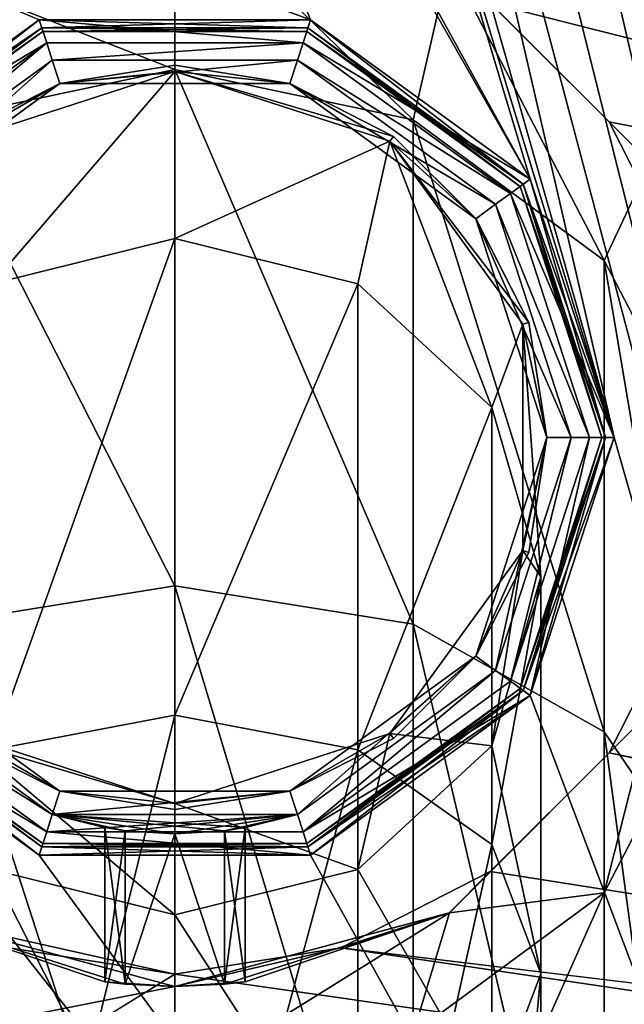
# Model space of a CAD drawing. Header units: millimetres. Extents: x -114 to 114, y -48 to 36.
# Tile 144 of 256: x -73 to -63, y -9 to 7. Entities that reach past the tile are written whole.
import ezdxf

# ---------------------------------------------------------------- set-up
doc = ezdxf.new("R2010")
doc.units = ezdxf.units.MM
doc.header["$LTSCALE"] = 65.185185
for name, color, linetype in [('2', 7, 'CONTINUOUS'), ('289', 7, 'CONTINUOUS'), ('290', 7, 'CONTINUOUS'), ('291', 7, 'CONTINUOUS'), ('292', 7, 'CONTINUOUS'), ('293', 7, 'CONTINUOUS'), ('295', 7, 'CONTINUOUS'), ('296', 7, 'CONTINUOUS'), ('297', 7, 'CONTINUOUS'), ('298', 7, 'CONTINUOUS'), ('299', 7, 'CONTINUOUS'), ('300', 7, 'CONTINUOUS'), ('301', 7, 'CONTINUOUS'), ('302', 7, 'CONTINUOUS'), ('303', 7, 'CONTINUOUS'), ('304', 7, 'CONTINUOUS'), ('305', 7, 'CONTINUOUS'), ('306', 7, 'CONTINUOUS'), ('307', 7, 'CONTINUOUS'), ('323', 7, 'CONTINUOUS'), ('324', 7, 'CONTINUOUS'), ('325', 7, 'CONTINUOUS'), ('326', 7, 'CONTINUOUS'), ('7', 7, 'CONTINUOUS'), ('80', 7, 'CONTINUOUS'), ('81', 7, 'CONTINUOUS'), ('94', 7, 'CONTINUOUS'), ('95', 7, 'CONTINUOUS'), ('96', 7, 'CONTINUOUS'), ('97', 7, 'CONTINUOUS')]:
    doc.layers.add(name, color=color, linetype=linetype)

msp = doc.modelspace()

# ---------------------------------------------------------------- linework, layer by layer
at = {"layer": '2', "linetype": 'CONTINUOUS'}
for points in [[(113, 35, 92.5), (-113, 35, 92.5), (72.725, 6.847, 92.5), (113, 35, 92.5)], [(-113, 35, 92.5), (-37.2, 0, 92.5), (-35.366, 6.848, 92.5), (-113, 35, 92.5)], [(-37.2, 0, 92.5), (-113, 35, 92.5), (-65.328, 7.119, 92.5), (-37.2, 0, 92.5)], [(-113, 35, 92.5), (-23.5, 13.7, 92.5), (17.674, 4.231, 92.5), (-113, 35, 92.5)], [(-113, 35, 92.5), (63.3, 0, 92.5), (64.674, 4.231, 92.5), (-113, 35, 92.5)], [(63.3, 0, 92.5), (-113, 35, 92.5), (25.725, 6.847, 92.5), (63.3, 0, 92.5)], [(72.725, 6.847, 92.5), (-113, 35, 92.5), (68.275, 6.847, 92.5), (72.725, 6.847, 92.5)], [(68.275, 6.847, 92.5), (-113, 35, 92.5), (64.674, 4.231, 92.5), (68.275, 6.847, 92.5)], [(25.725, 6.847, 92.5), (-113, 35, 92.5), (21.275, 6.847, 92.5), (25.725, 6.847, 92.5)], [(21.275, 6.847, 92.5), (-113, 35, 92.5), (17.674, 4.231, 92.5), (21.275, 6.847, 92.5)], [(-63.381, 5.172, 92.5), (-37.2, 0, 92.5), (-65.328, 7.119, 92.5), (-63.381, 5.172, 92.5)], [(-62.131, 2.719, 92.5), (-37.2, 0, 92.5), (-63.381, 5.172, 92.5), (-62.131, 2.719, 92.5)], [(-63.381, -5.172, 92.5), (-30.351, -11.864, 92.5), (-62.131, -2.719, 92.5), (-63.381, -5.172, 92.5)], [(-65.328, -7.119, 92.5), (-23.5, -13.7, 92.5), (-63.381, -5.172, 92.5), (-65.328, -7.119, 92.5)], [(-23.5, -13.7, 92.5), (-30.351, -11.864, 92.5), (-63.381, -5.172, 92.5), (-23.5, -13.7, 92.5)], [(-67.781, -8.369, 92.5), (-23.5, -13.7, 92.5), (-65.328, -7.119, 92.5), (-67.781, -8.369, 92.5)], [(-73.219, -8.369, 92.5), (-113, -35, 92.5), (-70.5, -8.8, 92.5), (-73.219, -8.369, 92.5)], [(-70.5, -8.8, 92.5), (113, -35, 92.5), (-67.781, -8.369, 92.5), (-70.5, -8.8, 92.5)], [(113, -35, 92.5), (-23.5, -13.7, 92.5), (-67.781, -8.369, 92.5), (113, -35, 92.5)], [(-113, -35, 92.5), (113, -35, 92.5), (-70.5, -8.8, 92.5), (-113, -35, 92.5)]]:
    msp.add_3dface(points, dxfattribs=at)
at = {"layer": '289', "color": 7, "linetype": 'CONTINUOUS', "true_color": 0xe0f2ff}
for points in [[(-76.325, 4.232, 92.5), (-72.725, 6.848, 92.5), (-72.601, 6.467, 92.5), (-76.325, 4.232, 92.5)], [(-72.725, 6.848, 92.5), (-68.275, 6.848, 92.5), (-68.399, 6.467, 92.5), (-72.725, 6.848, 92.5)], [(-72.601, 6.467, 92.5), (-72.725, 6.848, 92.5), (-68.399, 6.467, 92.5), (-72.601, 6.467, 92.5)], [(-68.275, 6.848, 92.5), (-64.675, 4.232, 92.5), (-68.399, 6.467, 92.5), (-68.275, 6.848, 92.5)], [(-76.001, 3.997, 92.5), (-76.325, 4.232, 92.5), (-72.601, 6.467, 92.5), (-76.001, 3.997, 92.5)], [(-68.399, 6.467, 92.5), (-64.675, 4.232, 92.5), (-64.999, 3.997, 92.5), (-68.399, 6.467, 92.5)], [(-64.675, 4.232, 92.5), (-63.3, 0, 92.5), (-64.999, 3.997, 92.5), (-64.675, 4.232, 92.5)], [(-64.999, 3.997, 92.5), (-63.3, 0, 92.5), (-63.7, 0, 92.5), (-64.999, 3.997, 92.5)], [(-63.7, 0, 92.5), (-64.675, -4.232, 92.5), (-64.999, -3.997, 92.5), (-63.7, 0, 92.5)], [(-63.3, 0, 92.5), (-64.675, -4.232, 92.5), (-63.7, 0, 92.5), (-63.3, 0, 92.5)], [(-72.601, -6.467, 92.5), (-76.325, -4.232, 92.5), (-76.001, -3.997, 92.5), (-72.601, -6.467, 92.5)], [(-64.999, -3.997, 92.5), (-64.675, -4.232, 92.5), (-68.399, -6.467, 92.5), (-64.999, -3.997, 92.5)], [(-72.725, -6.848, 92.5), (-76.325, -4.232, 92.5), (-72.601, -6.467, 92.5), (-72.725, -6.848, 92.5)], [(-64.675, -4.232, 92.5), (-68.275, -6.848, 92.5), (-68.399, -6.467, 92.5), (-64.675, -4.232, 92.5)], [(-68.275, -6.848, 92.5), (-72.725, -6.848, 92.5), (-72.601, -6.467, 92.5), (-68.275, -6.848, 92.5)], [(-68.399, -6.467, 92.5), (-68.275, -6.848, 92.5), (-72.601, -6.467, 92.5), (-68.399, -6.467, 92.5)]]:
    msp.add_3dface(points, dxfattribs=at)
at = {"layer": '290', "color": 7, "linetype": 'CONTINUOUS', "true_color": 0xe0f2ff}
for points in [[(-74.999, -7.795, 92.7), (-71.65, -8.926, 100.5), (-75, -7.794, 207.5), (-74.999, -7.795, 92.7)], [(-75, -7.794, 207.5), (-71.65, -8.926, 100.5), (-71.313, -8.963, 101.313), (-75, -7.794, 207.5)], [(-70.5, -9, 207.5), (-75, -7.794, 207.5), (-70.5, -9, 101.65), (-70.5, -9, 207.5)], [(-70.5, -9, 101.65), (-75, -7.794, 207.5), (-71.313, -8.963, 101.313), (-70.5, -9, 101.65)], [(-70.5, -9, 92.7), (-71.65, -8.926, 100.5), (-74.999, -7.795, 92.7), (-70.5, -9, 92.7)], [(-71.313, -8.963, 99.687), (-71.65, -8.926, 100.5), (-70.5, -9, 92.7), (-71.313, -8.963, 99.687)], [(-70.5, -9, 99.35), (-71.313, -8.963, 99.687), (-70.5, -9, 92.7), (-70.5, -9, 99.35)]]:
    msp.add_3dface(points, dxfattribs=at)
at = {"layer": '291', "color": 7, "linetype": 'CONTINUOUS', "true_color": 0xe0f2ff}
for points in [[(-66.001, 7.795, 92.7), (-66, 7.794, 207.5), (-62.706, 4.5, 92.7), (-66.001, 7.795, 92.7)], [(-66, 7.794, 207.5), (-62.706, 4.5, 207.5), (-62.706, 4.5, 92.7), (-66, 7.794, 207.5)], [(-62.706, -4.501, 92.7), (-66, -7.794, 207.5), (-66.001, -7.795, 92.7), (-62.706, -4.501, 92.7)], [(-62.706, -4.5, 207.5), (-66, -7.794, 207.5), (-62.706, -4.501, 92.7), (-62.706, -4.5, 207.5)], [(-66, -7.794, 207.5), (-70.5, -9, 207.5), (-66.001, -7.795, 92.7), (-66, -7.794, 207.5)], [(-70.5, -9, 99.35), (-70.5, -9, 92.7), (-66.001, -7.795, 92.7), (-70.5, -9, 99.35)], [(-70.5, -9, 99.35), (-66.001, -7.795, 92.7), (-69.687, -8.963, 99.687), (-70.5, -9, 99.35)], [(-66.001, -7.795, 92.7), (-70.5, -9, 207.5), (-69.35, -8.926, 100.5), (-66.001, -7.795, 92.7)], [(-69.687, -8.963, 99.687), (-66.001, -7.795, 92.7), (-69.35, -8.926, 100.5), (-69.687, -8.963, 99.687)], [(-69.35, -8.926, 100.5), (-70.5, -9, 207.5), (-69.687, -8.963, 101.313), (-69.35, -8.926, 100.5)], [(-70.5, -9, 207.5), (-70.5, -9, 101.65), (-69.687, -8.963, 101.313), (-70.5, -9, 207.5)]]:
    msp.add_3dface(points, dxfattribs=at)
at = {"layer": '292', "color": 7, "linetype": 'CONTINUOUS', "true_color": 0xe0f2ff}
for points in [[(-70.5, 9, 207.5), (-75, 7.794, 207.5), (-70.5, 6.031, 222.425), (-70.5, 9, 207.5)], [(-70.5, 6.031, 222.425), (-75, 7.794, 207.5), (-74.405, 5.208, 222.084), (-70.5, 6.031, 222.425)], [(-70.5, 6.031, 222.425), (-74.405, 5.208, 222.084), (-70.5, -2.434, 235.088), (-70.5, 6.031, 222.425)], [(-70.5, -2.434, 235.088), (-74.405, 5.208, 222.084), (-74.405, -3.064, 234.458), (-70.5, -2.434, 235.088)], [(-70.5, -2.434, 235.088), (-74.405, -3.064, 234.458), (-70.5, -15.104, 243.543), (-70.5, -2.434, 235.088)], [(-70.5, -15.104, 243.543), (-74.405, -3.064, 234.458), (-74.405, -15.444, 242.719), (-70.5, -15.104, 243.543)], [(-75, -7.794, 207.5), (-70.5, -9, 207.5), (-74.405, -9.775, 215.877), (-75, -7.794, 207.5)], [(-74.405, -9.775, 215.877), (-70.5, -9, 207.5), (-70.5, -10.599, 215.536), (-74.405, -9.775, 215.877)]]:
    msp.add_3dface(points, dxfattribs=at)
at = {"layer": '293', "color": 7, "linetype": 'CONTINUOUS', "true_color": 0xe0f2ff}
for points in [[(-66, 7.794, 207.5), (-70.5, 9, 207.5), (-66.595, 5.208, 222.084), (-66, 7.794, 207.5)], [(-70.5, 9, 207.5), (-70.5, 6.031, 222.425), (-66.595, 5.208, 222.084), (-70.5, 9, 207.5)], [(-63.464, 2.901, 221.128), (-66, 7.794, 207.5), (-66.595, 5.208, 222.084), (-63.464, 2.901, 221.128)], [(-62.706, 4.5, 207.5), (-66, 7.794, 207.5), (-63.464, 2.901, 221.128), (-62.706, 4.5, 207.5)], [(-70.5, 6.031, 222.425), (-70.5, -2.434, 235.088), (-66.595, -3.064, 234.458), (-70.5, 6.031, 222.425)], [(-66.595, 5.208, 222.084), (-70.5, 6.031, 222.425), (-66.595, -3.064, 234.458), (-66.595, 5.208, 222.084)], [(-63.464, 2.901, 221.128), (-66.595, 5.208, 222.084), (-63.464, -4.829, 232.691), (-63.464, 2.901, 221.128)], [(-63.464, -4.829, 232.691), (-66.595, 5.208, 222.084), (-66.595, -3.064, 234.458), (-63.464, -4.829, 232.691)], [(-61.726, -0.433, 219.747), (-62.706, 4.5, 207.5), (-63.464, 2.901, 221.128), (-61.726, -0.433, 219.747)], [(-61.726, -0.433, 219.747), (-63.464, 2.901, 221.128), (-61.726, -7.38, 230.138), (-61.726, -0.433, 219.747)], [(-61.726, -7.38, 230.138), (-63.464, 2.901, 221.128), (-63.464, -4.829, 232.691), (-61.726, -7.38, 230.138)], [(-70.5, -2.434, 235.088), (-70.5, -15.104, 243.543), (-66.595, -15.444, 242.719), (-70.5, -2.434, 235.088)], [(-66.595, -3.064, 234.458), (-70.5, -2.434, 235.088), (-66.595, -15.444, 242.719), (-66.595, -3.064, 234.458)], [(-63.464, -4.829, 232.691), (-66.595, -3.064, 234.458), (-63.464, -16.398, 240.411), (-63.464, -4.829, 232.691)], [(-63.464, -16.398, 240.411), (-66.595, -3.064, 234.458), (-66.595, -15.444, 242.719), (-63.464, -16.398, 240.411)], [(-63.464, -7.468, 216.833), (-62.706, -4.5, 207.5), (-61.726, -4.134, 218.214), (-63.464, -7.468, 216.833)], [(-63.464, -7.468, 216.833), (-61.726, -4.134, 218.214), (-63.464, -12.761, 224.752), (-63.464, -7.468, 216.833)], [(-63.464, -12.761, 224.752), (-61.726, -4.134, 218.214), (-61.726, -10.211, 227.305), (-63.464, -12.761, 224.752)], [(-66, -7.794, 207.5), (-62.706, -4.5, 207.5), (-63.464, -7.468, 216.833), (-66, -7.794, 207.5)], [(-61.726, -7.38, 230.138), (-63.464, -4.829, 232.691), (-61.726, -17.776, 237.076), (-61.726, -7.38, 230.138)], [(-61.726, -17.776, 237.076), (-63.464, -4.829, 232.691), (-63.464, -16.398, 240.411), (-61.726, -17.776, 237.076)], [(-66.595, -9.775, 215.877), (-66, -7.794, 207.5), (-63.464, -7.468, 216.833), (-66.595, -9.775, 215.877)], [(-66.595, -9.775, 215.877), (-63.464, -7.468, 216.833), (-66.595, -14.527, 222.986), (-66.595, -9.775, 215.877)], [(-66.595, -14.527, 222.986), (-63.464, -7.468, 216.833), (-63.464, -12.761, 224.752), (-66.595, -14.527, 222.986)], [(-70.5, -9, 207.5), (-66, -7.794, 207.5), (-70.5, -10.599, 215.536), (-70.5, -9, 207.5)], [(-70.5, -10.599, 215.536), (-66, -7.794, 207.5), (-66.595, -9.775, 215.877), (-70.5, -10.599, 215.536)]]:
    msp.add_3dface(points, dxfattribs=at)
at = {"layer": '295', "color": 7, "linetype": 'CONTINUOUS', "true_color": 0xe0f2ff}
for points in [[(-73.219, -8.369, 92.5), (-70.5, -8.8, 92.5), (-74.999, -7.795, 92.7), (-73.219, -8.369, 92.5)], [(-70.5, -8.8, 92.5), (-70.5, -9, 92.7), (-74.999, -7.795, 92.7), (-70.5, -8.8, 92.5)]]:
    msp.add_3dface(points, dxfattribs=at)
at = {"layer": '296', "color": 7, "linetype": 'CONTINUOUS', "true_color": 0xe0f2ff}
for points in [[(-65.328, 7.119, 92.5), (-66.001, 7.795, 92.7), (-62.706, 4.5, 92.7), (-65.328, 7.119, 92.5)], [(-63.381, 5.172, 92.5), (-65.328, 7.119, 92.5), (-62.706, 4.5, 92.7), (-63.381, 5.172, 92.5)], [(-62.131, 2.719, 92.5), (-63.381, 5.172, 92.5), (-62.706, 4.5, 92.7), (-62.131, 2.719, 92.5)], [(-63.381, -5.172, 92.5), (-62.131, -2.719, 92.5), (-62.706, -4.501, 92.7), (-63.381, -5.172, 92.5)], [(-63.381, -5.172, 92.5), (-62.706, -4.501, 92.7), (-66.001, -7.795, 92.7), (-63.381, -5.172, 92.5)], [(-65.328, -7.119, 92.5), (-63.381, -5.172, 92.5), (-66.001, -7.795, 92.7), (-65.328, -7.119, 92.5)], [(-67.781, -8.369, 92.5), (-65.328, -7.119, 92.5), (-66.001, -7.795, 92.7), (-67.781, -8.369, 92.5)], [(-70.5, -9, 92.7), (-67.781, -8.369, 92.5), (-66.001, -7.795, 92.7), (-70.5, -9, 92.7)], [(-70.5, -8.8, 92.5), (-67.781, -8.369, 92.5), (-70.5, -9, 92.7), (-70.5, -8.8, 92.5)]]:
    msp.add_3dface(points, dxfattribs=at)
at = {"layer": '297', "color": 7, "linetype": 'CONTINUOUS', "true_color": 0xe0f2ff}
for points in [[(-70.5, 6, 179.5), (-66.973, 4.854, 179.5), (-70.5, 6, 207.5), (-70.5, 6, 179.5)], [(-70.5, 6, 207.5), (-66.973, 4.854, 179.5), (-66.973, 4.854, 207.5), (-70.5, 6, 207.5)], [(-66.973, 4.854, 179.5), (-64.794, 1.854, 179.5), (-66.973, 4.854, 207.5), (-66.973, 4.854, 179.5)], [(-66.973, 4.854, 207.5), (-64.794, 1.854, 179.5), (-64.794, 1.854, 207.5), (-66.973, 4.854, 207.5)], [(-64.794, 1.854, 179.5), (-64.794, -1.854, 179.5), (-64.794, 1.854, 207.5), (-64.794, 1.854, 179.5)], [(-64.794, 1.854, 207.5), (-64.794, -1.854, 179.5), (-64.794, -1.854, 207.5), (-64.794, 1.854, 207.5)], [(-64.794, -1.854, 179.5), (-66.973, -4.854, 179.5), (-64.794, -1.854, 207.5), (-64.794, -1.854, 179.5)], [(-64.794, -1.854, 207.5), (-66.973, -4.854, 179.5), (-66.973, -4.854, 207.5), (-64.794, -1.854, 207.5)], [(-66.973, -4.854, 179.5), (-70.5, -6, 179.5), (-66.973, -4.854, 207.5), (-66.973, -4.854, 179.5)], [(-66.973, -4.854, 207.5), (-70.5, -6, 179.5), (-70.5, -6, 207.5), (-66.973, -4.854, 207.5)]]:
    msp.add_3dface(points, dxfattribs=at)
at = {"layer": '298', "color": 7, "linetype": 'CONTINUOUS', "true_color": 0xe0f2ff}
for points in [[(-70.5, 6, 179.5), (-70.5, 6, 207.5), (-74.027, 4.854, 207.5), (-70.5, 6, 179.5)], [(-74.027, 4.854, 179.5), (-70.5, 6, 179.5), (-74.027, 4.854, 207.5), (-74.027, 4.854, 179.5)], [(-70.5, -6, 207.5), (-70.5, -6, 179.5), (-74.027, -4.854, 179.5), (-70.5, -6, 207.5)], [(-70.5, -6, 207.5), (-74.027, -4.854, 179.5), (-74.027, -4.854, 207.5), (-70.5, -6, 207.5)]]:
    msp.add_3dface(points, dxfattribs=at)
at = {"layer": '299', "color": 7, "linetype": 'CONTINUOUS', "true_color": 0xe0f2ff}
for points in [[(-70.5, 6, 207.5), (-66.973, 4.854, 207.5), (-70.5, 3.26, 221.277), (-70.5, 6, 207.5)], [(-70.5, 3.26, 221.277), (-66.973, 4.854, 207.5), (-67.5, 2.517, 220.969), (-70.5, 3.26, 221.277)], [(-67.5, 2.517, 220.969), (-66.973, 4.854, 207.5), (-65.304, 0.488, 220.129), (-67.5, 2.517, 220.969)], [(-66.973, 4.854, 207.5), (-64.794, 1.854, 207.5), (-65.304, 0.488, 220.129), (-66.973, 4.854, 207.5)], [(-70.5, 3.26, 221.277), (-67.5, 2.517, 220.969), (-70.5, -4.554, 232.966), (-70.5, 3.26, 221.277)], [(-70.5, -4.554, 232.966), (-67.5, 2.517, 220.969), (-67.5, -5.122, 232.397), (-70.5, -4.554, 232.966)], [(-67.5, 2.517, 220.969), (-65.304, 0.488, 220.129), (-67.5, -5.122, 232.397), (-67.5, 2.517, 220.969)], [(-65.304, 0.488, 220.129), (-64.794, 1.854, 207.5), (-64.5, -2.284, 218.981), (-65.304, 0.488, 220.129)], [(-64.794, 1.854, 207.5), (-64.794, -1.854, 207.5), (-64.5, -2.284, 218.981), (-64.794, 1.854, 207.5)], [(-67.5, -5.122, 232.397), (-65.304, 0.488, 220.129), (-65.304, -6.675, 230.844), (-67.5, -5.122, 232.397)], [(-65.304, 0.488, 220.129), (-64.5, -2.284, 218.981), (-65.304, -6.675, 230.844), (-65.304, 0.488, 220.129)], [(-64.794, -1.854, 207.5), (-66.973, -4.854, 207.5), (-65.304, -5.055, 217.832), (-64.794, -1.854, 207.5)], [(-64.5, -2.284, 218.981), (-64.794, -1.854, 207.5), (-65.304, -5.055, 217.832), (-64.5, -2.284, 218.981)], [(-64.5, -2.284, 218.981), (-65.304, -5.055, 217.832), (-64.5, -8.795, 228.722), (-64.5, -2.284, 218.981)], [(-65.304, -6.675, 230.844), (-64.5, -2.284, 218.981), (-64.5, -8.795, 228.722), (-65.304, -6.675, 230.844)], [(-70.5, -4.554, 232.966), (-67.5, -5.122, 232.397), (-70.5, -16.25, 240.77), (-70.5, -4.554, 232.966)], [(-66.973, -4.854, 207.5), (-70.5, -6, 207.5), (-67.5, -7.084, 216.992), (-66.973, -4.854, 207.5)], [(-65.304, -5.055, 217.832), (-66.973, -4.854, 207.5), (-67.5, -7.084, 216.992), (-65.304, -5.055, 217.832)], [(-70.5, -16.25, 240.77), (-67.5, -5.122, 232.397), (-67.5, -16.557, 240.028), (-70.5, -16.25, 240.77)], [(-65.304, -5.055, 217.832), (-67.5, -7.084, 216.992), (-65.304, -10.916, 226.599), (-65.304, -5.055, 217.832)], [(-67.5, -5.122, 232.397), (-65.304, -6.675, 230.844), (-67.5, -16.557, 240.028), (-67.5, -5.122, 232.397)], [(-64.5, -8.795, 228.722), (-65.304, -5.055, 217.832), (-65.304, -10.916, 226.599), (-64.5, -8.795, 228.722)], [(-67.5, -7.084, 216.992), (-70.5, -6, 207.5), (-70.5, -7.827, 216.684), (-67.5, -7.084, 216.992)], [(-67.5, -16.557, 240.028), (-65.304, -6.675, 230.844), (-65.304, -17.395, 237.998), (-67.5, -16.557, 240.028)], [(-65.304, -6.675, 230.844), (-64.5, -8.795, 228.722), (-65.304, -17.395, 237.998), (-65.304, -6.675, 230.844)], [(-67.5, -7.084, 216.992), (-70.5, -7.827, 216.684), (-67.5, -12.468, 225.046), (-67.5, -7.084, 216.992)], [(-65.304, -10.916, 226.599), (-67.5, -7.084, 216.992), (-67.5, -12.468, 225.046), (-65.304, -10.916, 226.599)], [(-67.5, -12.468, 225.046), (-70.5, -7.827, 216.684), (-70.5, -13.036, 224.477), (-67.5, -12.468, 225.046)], [(-64.5, -8.795, 228.722), (-65.304, -10.916, 226.599), (-64.5, -18.541, 235.225), (-64.5, -8.795, 228.722)], [(-65.304, -17.395, 237.998), (-64.5, -8.795, 228.722), (-64.5, -18.541, 235.225), (-65.304, -17.395, 237.998)]]:
    msp.add_3dface(points, dxfattribs=at)
at = {"layer": '300', "color": 7, "linetype": 'CONTINUOUS', "true_color": 0xe0f2ff}
for points in [[(-74.027, 4.854, 207.5), (-70.5, 6, 207.5), (-73.5, 2.517, 220.969), (-74.027, 4.854, 207.5)], [(-70.5, 6, 207.5), (-70.5, 3.26, 221.277), (-73.5, 2.517, 220.969), (-70.5, 6, 207.5)], [(-70.5, 3.26, 221.277), (-70.5, -4.554, 232.966), (-73.5, -5.122, 232.397), (-70.5, 3.26, 221.277)], [(-73.5, 2.517, 220.969), (-70.5, 3.26, 221.277), (-73.5, -5.122, 232.397), (-73.5, 2.517, 220.969)], [(-70.5, -4.554, 232.966), (-70.5, -16.25, 240.77), (-73.5, -16.557, 240.028), (-70.5, -4.554, 232.966)], [(-73.5, -5.122, 232.397), (-70.5, -4.554, 232.966), (-73.5, -16.557, 240.028), (-73.5, -5.122, 232.397)], [(-70.5, -6, 207.5), (-74.027, -4.854, 207.5), (-70.5, -7.827, 216.684), (-70.5, -6, 207.5)], [(-70.5, -7.827, 216.684), (-74.027, -4.854, 207.5), (-73.5, -7.084, 216.992), (-70.5, -7.827, 216.684)], [(-70.5, -13.036, 224.477), (-70.5, -7.827, 216.684), (-73.5, -7.084, 216.992), (-70.5, -13.036, 224.477)], [(-70.5, -13.036, 224.477), (-73.5, -7.084, 216.992), (-73.5, -12.468, 225.046), (-70.5, -13.036, 224.477)]]:
    msp.add_3dface(points, dxfattribs=at)
at = {"layer": '301', "color": 7, "linetype": 'CONTINUOUS', "true_color": 0xe0f2ff}
for points in [[(-70.5, 6, 179.5), (-74.027, 4.854, 179.5), (-72.385, 5.801, 179.5), (-70.5, 6, 179.5)], [(-70.5, 6.1, 179.5), (-70.5, 6, 179.5), (-72.385, 5.801, 179.5), (-70.5, 6.1, 179.5)], [(-68.615, 5.801, 179.5), (-70.5, 6, 179.5), (-70.5, 6.1, 179.5), (-68.615, 5.801, 179.5)], [(-66.973, 4.854, 179.5), (-70.5, 6, 179.5), (-66.914, 4.935, 179.5), (-66.973, 4.854, 179.5)], [(-66.914, 4.935, 179.5), (-70.5, 6, 179.5), (-68.615, 5.801, 179.5), (-66.914, 4.935, 179.5)], [(-72.385, 5.801, 179.5), (-74.027, 4.854, 179.5), (-74.086, 4.935, 179.5), (-72.385, 5.801, 179.5)], [(-65.565, 3.586, 179.5), (-66.973, 4.854, 179.5), (-66.914, 4.935, 179.5), (-65.565, 3.586, 179.5)], [(-64.794, 1.854, 179.5), (-66.973, 4.854, 179.5), (-64.699, 1.885, 179.5), (-64.794, 1.854, 179.5)], [(-64.699, 1.885, 179.5), (-66.973, 4.854, 179.5), (-65.565, 3.586, 179.5), (-64.699, 1.885, 179.5)], [(-64.4, 0, 179.5), (-64.794, 1.854, 179.5), (-64.699, 1.885, 179.5), (-64.4, 0, 179.5)], [(-64.794, -1.854, 179.5), (-64.794, 1.854, 179.5), (-64.4, 0, 179.5), (-64.794, -1.854, 179.5)], [(-64.794, -1.854, 179.5), (-64.4, 0, 179.5), (-64.699, -1.885, 179.5), (-64.794, -1.854, 179.5)], [(-66.973, -4.854, 179.5), (-64.794, -1.854, 179.5), (-65.565, -3.586, 179.5), (-66.973, -4.854, 179.5)], [(-65.565, -3.586, 179.5), (-64.794, -1.854, 179.5), (-64.699, -1.885, 179.5), (-65.565, -3.586, 179.5)], [(-66.914, -4.935, 179.5), (-66.973, -4.854, 179.5), (-65.565, -3.586, 179.5), (-66.914, -4.935, 179.5)], [(-74.027, -4.854, 179.5), (-70.5, -6, 179.5), (-74.086, -4.935, 179.5), (-74.027, -4.854, 179.5)], [(-74.086, -4.935, 179.5), (-70.5, -6, 179.5), (-72.385, -5.801, 179.5), (-74.086, -4.935, 179.5)], [(-70.5, -6, 179.5), (-66.973, -4.854, 179.5), (-68.615, -5.801, 179.5), (-70.5, -6, 179.5)], [(-68.615, -5.801, 179.5), (-66.973, -4.854, 179.5), (-66.914, -4.935, 179.5), (-68.615, -5.801, 179.5)], [(-72.385, -5.801, 179.5), (-70.5, -6, 179.5), (-70.5, -6.1, 179.5), (-72.385, -5.801, 179.5)], [(-70.5, -6.1, 179.5), (-70.5, -6, 179.5), (-68.615, -5.801, 179.5), (-70.5, -6.1, 179.5)]]:
    msp.add_3dface(points, dxfattribs=at)
at = {"layer": '302', "color": 7, "linetype": 'CONTINUOUS', "true_color": 0xe0f2ff}
for points in [[(-64.699, -1.885, 179.5), (-64.4, 0, 179.5), (-65.565, -3.585, 105.193), (-64.699, -1.885, 179.5)], [(-64.4, 0, 179.5), (-64.4, 0, 105.193), (-65.565, -3.585, 105.193), (-64.4, 0, 179.5)], [(-65.565, -3.586, 179.5), (-64.699, -1.885, 179.5), (-65.565, -3.585, 105.193), (-65.565, -3.586, 179.5)], [(-75.435, -3.585, 105.193), (-74.086, -4.935, 179.5), (-72.385, -5.801, 105.193), (-75.435, -3.585, 105.193)], [(-68.615, -5.801, 105.193), (-65.565, -3.586, 179.5), (-65.565, -3.585, 105.193), (-68.615, -5.801, 105.193)], [(-66.914, -4.935, 179.5), (-65.565, -3.586, 179.5), (-68.615, -5.801, 105.193), (-66.914, -4.935, 179.5)], [(-74.086, -4.935, 179.5), (-72.385, -5.801, 179.5), (-72.385, -5.801, 105.193), (-74.086, -4.935, 179.5)], [(-68.615, -5.801, 179.5), (-66.914, -4.935, 179.5), (-68.615, -5.801, 105.193), (-68.615, -5.801, 179.5)], [(-72.385, -5.801, 179.5), (-70.5, -6.1, 179.5), (-72.385, -5.801, 105.193), (-72.385, -5.801, 179.5)], [(-70.5, -6.1, 179.5), (-68.615, -5.801, 179.5), (-72.385, -5.801, 105.193), (-70.5, -6.1, 179.5)], [(-72.385, -5.801, 105.193), (-68.615, -5.801, 179.5), (-68.615, -5.801, 105.193), (-72.385, -5.801, 105.193)]]:
    msp.add_3dface(points, dxfattribs=at)
at = {"layer": '303', "color": 7, "linetype": 'CONTINUOUS', "true_color": 0xe0f2ff}
for points in [[(-70.5, 6.1, 179.5), (-72.385, 5.801, 179.5), (-68.615, 5.801, 105.193), (-70.5, 6.1, 179.5)], [(-68.615, 5.801, 179.5), (-70.5, 6.1, 179.5), (-68.615, 5.801, 105.193), (-68.615, 5.801, 179.5)], [(-74.086, 4.935, 179.5), (-75.435, 3.586, 179.5), (-72.385, 5.801, 105.193), (-74.086, 4.935, 179.5)], [(-72.385, 5.801, 105.193), (-75.435, 3.586, 179.5), (-75.435, 3.585, 105.193), (-72.385, 5.801, 105.193)], [(-72.385, 5.801, 179.5), (-74.086, 4.935, 179.5), (-72.385, 5.801, 105.193), (-72.385, 5.801, 179.5)], [(-68.615, 5.801, 105.193), (-72.385, 5.801, 179.5), (-72.385, 5.801, 105.193), (-68.615, 5.801, 105.193)], [(-66.914, 4.935, 179.5), (-68.615, 5.801, 179.5), (-68.615, 5.801, 105.193), (-66.914, 4.935, 179.5)], [(-65.565, 3.585, 105.193), (-66.914, 4.935, 179.5), (-68.615, 5.801, 105.193), (-65.565, 3.585, 105.193)], [(-65.565, 3.586, 179.5), (-66.914, 4.935, 179.5), (-65.565, 3.585, 105.193), (-65.565, 3.586, 179.5)], [(-64.699, 1.885, 179.5), (-65.565, 3.586, 179.5), (-65.565, 3.585, 105.193), (-64.699, 1.885, 179.5)], [(-64.4, 0, 105.193), (-64.699, 1.885, 179.5), (-65.565, 3.585, 105.193), (-64.4, 0, 105.193)], [(-64.4, 0, 179.5), (-64.699, 1.885, 179.5), (-64.4, 0, 105.193), (-64.4, 0, 179.5)]]:
    msp.add_3dface(points, dxfattribs=at)
at = {"layer": '304', "color": 7, "linetype": 'CONTINUOUS', "true_color": 0xe0f2ff}
for points in [[(-65.241, -3.821, 104.5), (-64, 0, 104.5), (-65.241, -3.821, 92.8), (-65.241, -3.821, 104.5)], [(-65.241, -3.821, 92.8), (-64, 0, 104.5), (-64, 0, 92.8), (-65.241, -3.821, 92.8)], [(-75.759, -3.821, 104.5), (-72.509, -6.182, 104.5), (-75.759, -3.821, 92.8), (-75.759, -3.821, 104.5)], [(-75.759, -3.821, 92.8), (-72.509, -6.182, 104.5), (-72.509, -6.182, 92.8), (-75.759, -3.821, 92.8)], [(-68.491, -6.182, 104.5), (-65.241, -3.821, 104.5), (-68.491, -6.182, 92.8), (-68.491, -6.182, 104.5)], [(-68.491, -6.182, 92.8), (-65.241, -3.821, 104.5), (-65.241, -3.821, 92.8), (-68.491, -6.182, 92.8)], [(-72.509, -6.182, 104.5), (-68.491, -6.182, 104.5), (-71.313, -6.449, 101.313), (-72.509, -6.182, 104.5)], [(-72.509, -6.182, 92.8), (-72.509, -6.182, 104.5), (-71.65, -6.397, 100.5), (-72.509, -6.182, 92.8)], [(-71.65, -6.397, 100.5), (-72.509, -6.182, 104.5), (-71.313, -6.449, 101.313), (-71.65, -6.397, 100.5)], [(-68.491, -6.182, 92.8), (-72.509, -6.182, 92.8), (-69.35, -6.397, 100.5), (-68.491, -6.182, 92.8)], [(-69.35, -6.397, 100.5), (-72.509, -6.182, 92.8), (-69.687, -6.449, 99.687), (-69.35, -6.397, 100.5)], [(-69.687, -6.449, 99.687), (-72.509, -6.182, 92.8), (-70.5, -6.5, 99.35), (-69.687, -6.449, 99.687)], [(-70.5, -6.5, 99.35), (-72.509, -6.182, 92.8), (-71.313, -6.449, 99.687), (-70.5, -6.5, 99.35)], [(-71.313, -6.449, 99.687), (-72.509, -6.182, 92.8), (-71.65, -6.397, 100.5), (-71.313, -6.449, 99.687)], [(-71.313, -6.449, 101.313), (-68.491, -6.182, 104.5), (-70.5, -6.5, 101.65), (-71.313, -6.449, 101.313)], [(-70.5, -6.5, 101.65), (-68.491, -6.182, 104.5), (-69.687, -6.449, 101.313), (-70.5, -6.5, 101.65)], [(-68.491, -6.182, 104.5), (-69.35, -6.397, 100.5), (-69.687, -6.449, 101.313), (-68.491, -6.182, 104.5)], [(-68.491, -6.182, 104.5), (-68.491, -6.182, 92.8), (-69.35, -6.397, 100.5), (-68.491, -6.182, 104.5)]]:
    msp.add_3dface(points, dxfattribs=at)
at = {"layer": '305', "color": 7, "linetype": 'CONTINUOUS', "true_color": 0xe0f2ff}
for points in [[(-72.509, 6.182, 104.5), (-75.759, 3.821, 104.5), (-72.509, 6.182, 92.8), (-72.509, 6.182, 104.5)], [(-72.509, 6.182, 92.8), (-75.759, 3.821, 104.5), (-75.759, 3.821, 92.8), (-72.509, 6.182, 92.8)], [(-68.491, 6.182, 104.5), (-72.509, 6.182, 104.5), (-68.491, 6.182, 92.8), (-68.491, 6.182, 104.5)], [(-68.491, 6.182, 92.8), (-72.509, 6.182, 104.5), (-72.509, 6.182, 92.8), (-68.491, 6.182, 92.8)], [(-65.241, 3.821, 104.5), (-68.491, 6.182, 104.5), (-65.241, 3.821, 92.8), (-65.241, 3.821, 104.5)], [(-65.241, 3.821, 92.8), (-68.491, 6.182, 104.5), (-68.491, 6.182, 92.8), (-65.241, 3.821, 92.8)], [(-64, 0, 92.8), (-64, 0, 104.5), (-65.241, 3.821, 104.5), (-64, 0, 92.8)], [(-64, 0, 92.8), (-65.241, 3.821, 104.5), (-65.241, 3.821, 92.8), (-64, 0, 92.8)]]:
    msp.add_3dface(points, dxfattribs=at)
at = {"layer": '306', "color": 7, "linetype": 'CONTINUOUS', "true_color": 0xe0f2ff}
for points in [[(-71.65, -8.926, 100.5), (-71.65, -6.397, 100.5), (-71.313, -6.449, 101.313), (-71.65, -8.926, 100.5)], [(-71.313, -8.963, 101.313), (-71.65, -8.926, 100.5), (-71.313, -6.449, 101.313), (-71.313, -8.963, 101.313)], [(-71.313, -8.963, 101.313), (-71.313, -6.449, 101.313), (-70.5, -6.5, 101.65), (-71.313, -8.963, 101.313)], [(-69.687, -8.963, 101.313), (-70.5, -6.5, 101.65), (-69.687, -6.449, 101.313), (-69.687, -8.963, 101.313)], [(-69.35, -8.926, 100.5), (-69.687, -8.963, 101.313), (-69.35, -6.397, 100.5), (-69.35, -8.926, 100.5)], [(-69.35, -6.397, 100.5), (-69.687, -8.963, 101.313), (-69.687, -6.449, 101.313), (-69.35, -6.397, 100.5)], [(-70.5, -9, 101.65), (-71.313, -8.963, 101.313), (-70.5, -6.5, 101.65), (-70.5, -9, 101.65)], [(-69.687, -8.963, 101.313), (-70.5, -9, 101.65), (-70.5, -6.5, 101.65), (-69.687, -8.963, 101.313)]]:
    msp.add_3dface(points, dxfattribs=at)
at = {"layer": '307', "color": 7, "linetype": 'CONTINUOUS', "true_color": 0xe0f2ff}
for points in [[(-71.65, -8.926, 100.5), (-71.313, -8.963, 99.687), (-71.65, -6.397, 100.5), (-71.65, -8.926, 100.5)], [(-71.313, -8.963, 99.687), (-71.313, -6.449, 99.687), (-71.65, -6.397, 100.5), (-71.313, -8.963, 99.687)], [(-71.313, -8.963, 99.687), (-70.5, -6.5, 99.35), (-71.313, -6.449, 99.687), (-71.313, -8.963, 99.687)], [(-69.687, -8.963, 99.687), (-69.687, -6.449, 99.687), (-70.5, -6.5, 99.35), (-69.687, -8.963, 99.687)], [(-69.35, -8.926, 100.5), (-69.35, -6.397, 100.5), (-69.687, -6.449, 99.687), (-69.35, -8.926, 100.5)], [(-69.687, -8.963, 99.687), (-69.35, -8.926, 100.5), (-69.687, -6.449, 99.687), (-69.687, -8.963, 99.687)], [(-71.313, -8.963, 99.687), (-70.5, -9, 99.35), (-70.5, -6.5, 99.35), (-71.313, -8.963, 99.687)], [(-70.5, -9, 99.35), (-69.687, -8.963, 99.687), (-70.5, -6.5, 99.35), (-70.5, -9, 99.35)]]:
    msp.add_3dface(points, dxfattribs=at)
at = {"layer": '323', "color": 7, "linetype": 'CONTINUOUS', "true_color": 0xe0f2ff}
for points in [[(-76.001, 3.997, 92.5), (-72.601, 6.467, 92.5), (-75.759, 3.821, 92.8), (-76.001, 3.997, 92.5)], [(-72.601, 6.467, 92.5), (-72.509, 6.182, 92.8), (-75.759, 3.821, 92.8), (-72.601, 6.467, 92.5)], [(-72.601, 6.467, 92.5), (-68.399, 6.467, 92.5), (-72.509, 6.182, 92.8), (-72.601, 6.467, 92.5)], [(-68.399, 6.467, 92.5), (-68.491, 6.182, 92.8), (-72.509, 6.182, 92.8), (-68.399, 6.467, 92.5)], [(-68.399, 6.467, 92.5), (-64.999, 3.997, 92.5), (-68.491, 6.182, 92.8), (-68.399, 6.467, 92.5)], [(-64.999, 3.997, 92.5), (-65.241, 3.821, 92.8), (-68.491, 6.182, 92.8), (-64.999, 3.997, 92.5)], [(-64.999, 3.997, 92.5), (-63.7, 0, 92.5), (-65.241, 3.821, 92.8), (-64.999, 3.997, 92.5)], [(-63.7, 0, 92.5), (-64, 0, 92.8), (-65.241, 3.821, 92.8), (-63.7, 0, 92.5)]]:
    msp.add_3dface(points, dxfattribs=at)
at = {"layer": '324', "color": 7, "linetype": 'CONTINUOUS', "true_color": 0xe0f2ff}
for points in [[(-64.999, -3.997, 92.5), (-65.241, -3.821, 92.8), (-64, 0, 92.8), (-64.999, -3.997, 92.5)], [(-63.7, 0, 92.5), (-64.999, -3.997, 92.5), (-64, 0, 92.8), (-63.7, 0, 92.5)], [(-76.001, -3.997, 92.5), (-75.759, -3.821, 92.8), (-72.509, -6.182, 92.8), (-76.001, -3.997, 92.5)], [(-68.399, -6.467, 92.5), (-68.491, -6.182, 92.8), (-65.241, -3.821, 92.8), (-68.399, -6.467, 92.5)], [(-64.999, -3.997, 92.5), (-68.399, -6.467, 92.5), (-65.241, -3.821, 92.8), (-64.999, -3.997, 92.5)], [(-72.601, -6.467, 92.5), (-76.001, -3.997, 92.5), (-72.509, -6.182, 92.8), (-72.601, -6.467, 92.5)], [(-68.399, -6.467, 92.5), (-72.601, -6.467, 92.5), (-68.491, -6.182, 92.8), (-68.399, -6.467, 92.5)], [(-72.601, -6.467, 92.5), (-72.509, -6.182, 92.8), (-68.491, -6.182, 92.8), (-72.601, -6.467, 92.5)]]:
    msp.add_3dface(points, dxfattribs=at)
at = {"layer": '325', "color": 7, "linetype": 'CONTINUOUS', "true_color": 0xe0f2ff}
for points in [[(-65.565, -3.585, 105.193), (-64.4, 0, 105.193), (-65.241, -3.821, 104.5), (-65.565, -3.585, 105.193)], [(-64.4, 0, 105.193), (-64, 0, 104.5), (-65.241, -3.821, 104.5), (-64.4, 0, 105.193)], [(-75.435, -3.585, 105.193), (-72.385, -5.801, 105.193), (-75.759, -3.821, 104.5), (-75.435, -3.585, 105.193)], [(-68.615, -5.801, 105.193), (-65.565, -3.585, 105.193), (-68.491, -6.182, 104.5), (-68.615, -5.801, 105.193)], [(-65.565, -3.585, 105.193), (-65.241, -3.821, 104.5), (-68.491, -6.182, 104.5), (-65.565, -3.585, 105.193)], [(-72.385, -5.801, 105.193), (-72.509, -6.182, 104.5), (-75.759, -3.821, 104.5), (-72.385, -5.801, 105.193)], [(-72.385, -5.801, 105.193), (-68.615, -5.801, 105.193), (-72.509, -6.182, 104.5), (-72.385, -5.801, 105.193)], [(-68.615, -5.801, 105.193), (-68.491, -6.182, 104.5), (-72.509, -6.182, 104.5), (-68.615, -5.801, 105.193)]]:
    msp.add_3dface(points, dxfattribs=at)
at = {"layer": '326', "color": 7, "linetype": 'CONTINUOUS', "true_color": 0xe0f2ff}
for points in [[(-75.435, 3.585, 105.193), (-75.759, 3.821, 104.5), (-72.509, 6.182, 104.5), (-75.435, 3.585, 105.193)], [(-72.385, 5.801, 105.193), (-75.435, 3.585, 105.193), (-72.509, 6.182, 104.5), (-72.385, 5.801, 105.193)], [(-72.385, 5.801, 105.193), (-72.509, 6.182, 104.5), (-68.491, 6.182, 104.5), (-72.385, 5.801, 105.193)], [(-68.615, 5.801, 105.193), (-72.385, 5.801, 105.193), (-68.491, 6.182, 104.5), (-68.615, 5.801, 105.193)], [(-68.615, 5.801, 105.193), (-68.491, 6.182, 104.5), (-65.241, 3.821, 104.5), (-68.615, 5.801, 105.193)], [(-65.565, 3.585, 105.193), (-68.615, 5.801, 105.193), (-65.241, 3.821, 104.5), (-65.565, 3.585, 105.193)], [(-64, 0, 104.5), (-65.565, 3.585, 105.193), (-65.241, 3.821, 104.5), (-64, 0, 104.5)], [(-64.4, 0, 105.193), (-65.565, 3.585, 105.193), (-64, 0, 104.5), (-64.4, 0, 105.193)]]:
    msp.add_3dface(points, dxfattribs=at)
at = {"layer": '7', "linetype": 'CONTINUOUS'}
for points in [[(-54, -32.5, 90), (-110.5, -32.5, 90), (-103.862, 20, 90), (-54, -32.5, 90)], [(-76.326, -4.231, 90), (-54, -32.5, 90), (-103.862, 20, 90), (-76.326, -4.231, 90)], [(-72.725, 6.847, 90), (-76.326, 4.231, 90), (-103.862, 20, 90), (-72.725, 6.847, 90)], [(-68.275, 6.847, 90), (-72.725, 6.847, 90), (-103.862, 20, 90), (-68.275, 6.847, 90)], [(-72.869, 18.615, 90), (-68.275, 6.847, 90), (-103.862, 20, 90), (-72.869, 18.615, 90)], [(-69.388, 19.916, 90), (-64.674, 4.231, 90), (-72.587, 18.615, 90), (-69.388, 19.916, 90)], [(-68.988, 19.98, 90), (-63.3, 0, 90), (-69.388, 19.916, 90), (-68.988, 19.98, 90)], [(-63.3, 0, 90), (-64.674, 4.231, 90), (-69.388, 19.916, 90), (-63.3, 0, 90)], [(-68.988, 19.98, 90), (-67.919, 20, 90), (-63.3, 0, 90), (-68.988, 19.98, 90)], [(-67.142, 20, 90), (-54, -32.5, 90), (-67.919, 20, 90), (-67.142, 20, 90)], [(-54, -32.5, 90), (-63.3, 0, 90), (-67.919, 20, 90), (-54, -32.5, 90)], [(-66.213, 20, 90), (-54, -32.5, 90), (-67.142, 20, 90), (-66.213, 20, 90)], [(-65.437, 20, 90), (-54, -32.5, 90), (-66.213, 20, 90), (-65.437, 20, 90)], [(-64.511, 20, 90), (-54, -32.5, 90), (-65.437, 20, 90), (-64.511, 20, 90)], [(-63.734, 20, 90), (-54, -32.5, 90), (-64.511, 20, 90), (-63.734, 20, 90)], [(-62.963, 20, 90), (-54, -32.5, 90), (-63.734, 20, 90), (-62.963, 20, 90)], [(-64.674, 4.231, 90), (-68.275, 6.847, 90), (-72.869, 18.615, 90), (-64.674, 4.231, 90)], [(-72.587, 18.615, 90), (-64.674, 4.231, 90), (-72.869, 18.615, 90), (-72.587, 18.615, 90)], [(-63.3, 0, 90), (-54, -32.5, 90), (-64.674, -4.231, 90), (-63.3, 0, 90)], [(-72.725, -6.847, 90), (-54, -32.5, 90), (-76.326, -4.231, 90), (-72.725, -6.847, 90)], [(-64.674, -4.231, 90), (-54, -32.5, 90), (-68.275, -6.847, 90), (-64.674, -4.231, 90)], [(-68.275, -6.847, 90), (-54, -32.5, 90), (-72.725, -6.847, 90), (-68.275, -6.847, 90)]]:
    msp.add_3dface(points, dxfattribs=at)
at = {"layer": '80', "linetype": 'CONTINUOUS'}
for points in [[(-72.663, 6.657, 92.3), (-76.163, 4.114, 92.3), (-72.663, 6.657, 90.2), (-72.663, 6.657, 92.3)], [(-72.663, 6.657, 90.2), (-76.163, 4.114, 92.3), (-76.163, 4.114, 90.2), (-72.663, 6.657, 90.2)], [(-68.337, 6.657, 92.3), (-72.663, 6.657, 92.3), (-68.337, 6.657, 90.2), (-68.337, 6.657, 92.3)], [(-68.337, 6.657, 90.2), (-72.663, 6.657, 92.3), (-72.663, 6.657, 90.2), (-68.337, 6.657, 90.2)], [(-64.837, 4.114, 92.3), (-68.337, 6.657, 92.3), (-64.837, 4.114, 90.2), (-64.837, 4.114, 92.3)], [(-64.837, 4.114, 90.2), (-68.337, 6.657, 92.3), (-68.337, 6.657, 90.2), (-64.837, 4.114, 90.2)], [(-63.5, 0, 92.3), (-64.837, 4.114, 92.3), (-63.5, 0, 90.2), (-63.5, 0, 92.3)], [(-63.5, 0, 90.2), (-64.837, 4.114, 92.3), (-64.837, 4.114, 90.2), (-63.5, 0, 90.2)]]:
    msp.add_3dface(points, dxfattribs=at)
at = {"layer": '81', "linetype": 'CONTINUOUS'}
for points in [[(-63.5, 0, 92.3), (-63.5, 0, 90.2), (-64.837, -4.114, 90.2), (-63.5, 0, 92.3)], [(-64.837, -4.114, 92.3), (-63.5, 0, 92.3), (-64.837, -4.114, 90.2), (-64.837, -4.114, 92.3)], [(-76.163, -4.114, 92.3), (-72.663, -6.657, 92.3), (-76.163, -4.114, 90.2), (-76.163, -4.114, 92.3)], [(-76.163, -4.114, 90.2), (-72.663, -6.657, 92.3), (-72.663, -6.657, 90.2), (-76.163, -4.114, 90.2)], [(-68.337, -6.657, 92.3), (-64.837, -4.114, 92.3), (-68.337, -6.657, 90.2), (-68.337, -6.657, 92.3)], [(-68.337, -6.657, 90.2), (-64.837, -4.114, 92.3), (-64.837, -4.114, 90.2), (-68.337, -6.657, 90.2)], [(-72.663, -6.657, 92.3), (-68.337, -6.657, 92.3), (-72.663, -6.657, 90.2), (-72.663, -6.657, 92.3)], [(-72.663, -6.657, 90.2), (-68.337, -6.657, 92.3), (-68.337, -6.657, 90.2), (-72.663, -6.657, 90.2)]]:
    msp.add_3dface(points, dxfattribs=at)
at = {"layer": '94', "linetype": 'CONTINUOUS'}
for points in [[(-76.325, 4.232, 92.5), (-72.681, 6.713, 92.441), (-72.725, 6.848, 92.5), (-76.325, 4.232, 92.5)], [(-72.681, 6.713, 92.441), (-68.319, 6.713, 92.441), (-72.725, 6.848, 92.5), (-72.681, 6.713, 92.441)], [(-72.725, 6.848, 92.5), (-68.319, 6.713, 92.441), (-68.275, 6.848, 92.5), (-72.725, 6.848, 92.5)], [(-68.319, 6.713, 92.441), (-64.789, 4.149, 92.441), (-68.275, 6.848, 92.5), (-68.319, 6.713, 92.441)], [(-68.275, 6.848, 92.5), (-64.789, 4.149, 92.441), (-64.675, 4.232, 92.5), (-68.275, 6.848, 92.5)], [(-76.211, 4.149, 92.441), (-72.681, 6.713, 92.441), (-76.325, 4.232, 92.5), (-76.211, 4.149, 92.441)], [(-72.663, 6.657, 92.3), (-72.681, 6.713, 92.441), (-76.211, 4.149, 92.441), (-72.663, 6.657, 92.3)], [(-76.163, 4.114, 92.3), (-72.663, 6.657, 92.3), (-76.211, 4.149, 92.441), (-76.163, 4.114, 92.3)], [(-72.663, 6.657, 92.3), (-68.337, 6.657, 92.3), (-72.681, 6.713, 92.441), (-72.663, 6.657, 92.3)], [(-68.337, 6.657, 92.3), (-68.319, 6.713, 92.441), (-72.681, 6.713, 92.441), (-68.337, 6.657, 92.3)], [(-68.337, 6.657, 92.3), (-64.837, 4.114, 92.3), (-68.319, 6.713, 92.441), (-68.337, 6.657, 92.3)], [(-64.837, 4.114, 92.3), (-64.789, 4.149, 92.441), (-68.319, 6.713, 92.441), (-64.837, 4.114, 92.3)], [(-64.789, 4.149, 92.441), (-63.441, 0, 92.441), (-64.675, 4.232, 92.5), (-64.789, 4.149, 92.441)], [(-63.441, 0, 92.441), (-63.3, 0, 92.5), (-64.675, 4.232, 92.5), (-63.441, 0, 92.441)], [(-64.837, 4.114, 92.3), (-63.5, 0, 92.3), (-64.789, 4.149, 92.441), (-64.837, 4.114, 92.3)], [(-63.5, 0, 92.3), (-63.441, 0, 92.441), (-64.789, 4.149, 92.441), (-63.5, 0, 92.3)]]:
    msp.add_3dface(points, dxfattribs=at)
at = {"layer": '95', "linetype": 'CONTINUOUS'}
for points in [[(-63.5, 0, 92.3), (-64.837, -4.114, 92.3), (-63.441, 0, 92.441), (-63.5, 0, 92.3)], [(-63.441, 0, 92.441), (-64.837, -4.114, 92.3), (-64.789, -4.149, 92.441), (-63.441, 0, 92.441)], [(-63.3, 0, 92.5), (-63.441, 0, 92.441), (-64.789, -4.149, 92.441), (-63.3, 0, 92.5)], [(-63.3, 0, 92.5), (-64.789, -4.149, 92.441), (-64.675, -4.232, 92.5), (-63.3, 0, 92.5)], [(-72.725, -6.848, 92.5), (-76.211, -4.149, 92.441), (-76.325, -4.232, 92.5), (-72.725, -6.848, 92.5)], [(-76.163, -4.114, 92.3), (-76.211, -4.149, 92.441), (-72.681, -6.713, 92.441), (-76.163, -4.114, 92.3)], [(-72.681, -6.713, 92.441), (-76.211, -4.149, 92.441), (-72.725, -6.848, 92.5), (-72.681, -6.713, 92.441)], [(-72.663, -6.657, 92.3), (-76.163, -4.114, 92.3), (-72.681, -6.713, 92.441), (-72.663, -6.657, 92.3)], [(-64.837, -4.114, 92.3), (-68.337, -6.657, 92.3), (-64.789, -4.149, 92.441), (-64.837, -4.114, 92.3)], [(-68.337, -6.657, 92.3), (-68.319, -6.713, 92.441), (-64.789, -4.149, 92.441), (-68.337, -6.657, 92.3)], [(-64.789, -4.149, 92.441), (-68.319, -6.713, 92.441), (-64.675, -4.232, 92.5), (-64.789, -4.149, 92.441)], [(-64.675, -4.232, 92.5), (-68.319, -6.713, 92.441), (-68.275, -6.848, 92.5), (-64.675, -4.232, 92.5)], [(-68.275, -6.848, 92.5), (-72.681, -6.713, 92.441), (-72.725, -6.848, 92.5), (-68.275, -6.848, 92.5)], [(-72.663, -6.657, 92.3), (-72.681, -6.713, 92.441), (-68.319, -6.713, 92.441), (-72.663, -6.657, 92.3)], [(-68.319, -6.713, 92.441), (-72.681, -6.713, 92.441), (-68.275, -6.848, 92.5), (-68.319, -6.713, 92.441)], [(-68.337, -6.657, 92.3), (-72.663, -6.657, 92.3), (-68.319, -6.713, 92.441), (-68.337, -6.657, 92.3)]]:
    msp.add_3dface(points, dxfattribs=at)
at = {"layer": '96', "linetype": 'CONTINUOUS'}
for points in [[(-76.326, 4.231, 90), (-72.725, 6.847, 90), (-76.211, 4.149, 90.059), (-76.326, 4.231, 90)], [(-76.211, 4.149, 90.059), (-72.725, 6.847, 90), (-72.681, 6.713, 90.059), (-76.211, 4.149, 90.059)], [(-72.725, 6.847, 90), (-68.275, 6.847, 90), (-72.681, 6.713, 90.059), (-72.725, 6.847, 90)], [(-72.681, 6.713, 90.059), (-68.275, 6.847, 90), (-68.319, 6.713, 90.059), (-72.681, 6.713, 90.059)], [(-68.319, 6.713, 90.059), (-68.275, 6.847, 90), (-64.789, 4.149, 90.059), (-68.319, 6.713, 90.059)], [(-68.275, 6.847, 90), (-64.674, 4.231, 90), (-64.789, 4.149, 90.059), (-68.275, 6.847, 90)], [(-76.163, 4.114, 90.2), (-76.211, 4.149, 90.059), (-72.681, 6.713, 90.059), (-76.163, 4.114, 90.2)], [(-72.663, 6.657, 90.2), (-76.163, 4.114, 90.2), (-72.681, 6.713, 90.059), (-72.663, 6.657, 90.2)], [(-72.663, 6.657, 90.2), (-72.681, 6.713, 90.059), (-68.319, 6.713, 90.059), (-72.663, 6.657, 90.2)], [(-68.337, 6.657, 90.2), (-72.663, 6.657, 90.2), (-68.319, 6.713, 90.059), (-68.337, 6.657, 90.2)], [(-68.337, 6.657, 90.2), (-68.319, 6.713, 90.059), (-64.789, 4.149, 90.059), (-68.337, 6.657, 90.2)], [(-64.837, 4.114, 90.2), (-68.337, 6.657, 90.2), (-64.789, 4.149, 90.059), (-64.837, 4.114, 90.2)], [(-64.674, 4.231, 90), (-63.3, 0, 90), (-64.789, 4.149, 90.059), (-64.674, 4.231, 90)], [(-64.837, 4.114, 90.2), (-64.789, 4.149, 90.059), (-63.441, 0, 90.059), (-64.837, 4.114, 90.2)], [(-63.5, 0, 90.2), (-64.837, 4.114, 90.2), (-63.441, 0, 90.059), (-63.5, 0, 90.2)], [(-64.789, 4.149, 90.059), (-63.3, 0, 90), (-63.441, 0, 90.059), (-64.789, 4.149, 90.059)]]:
    msp.add_3dface(points, dxfattribs=at)
at = {"layer": '97', "linetype": 'CONTINUOUS'}
for points in [[(-64.837, -4.114, 90.2), (-63.5, 0, 90.2), (-64.789, -4.149, 90.059), (-64.837, -4.114, 90.2)], [(-63.5, 0, 90.2), (-63.441, 0, 90.059), (-64.789, -4.149, 90.059), (-63.5, 0, 90.2)], [(-63.3, 0, 90), (-64.674, -4.231, 90), (-63.441, 0, 90.059), (-63.3, 0, 90)], [(-63.441, 0, 90.059), (-64.674, -4.231, 90), (-64.789, -4.149, 90.059), (-63.441, 0, 90.059)], [(-72.725, -6.847, 90), (-76.326, -4.231, 90), (-76.211, -4.149, 90.059), (-72.725, -6.847, 90)], [(-76.163, -4.114, 90.2), (-72.663, -6.657, 90.2), (-76.211, -4.149, 90.059), (-76.163, -4.114, 90.2)], [(-72.681, -6.713, 90.059), (-72.725, -6.847, 90), (-76.211, -4.149, 90.059), (-72.681, -6.713, 90.059)], [(-72.663, -6.657, 90.2), (-72.681, -6.713, 90.059), (-76.211, -4.149, 90.059), (-72.663, -6.657, 90.2)], [(-68.337, -6.657, 90.2), (-64.837, -4.114, 90.2), (-68.319, -6.713, 90.059), (-68.337, -6.657, 90.2)], [(-64.837, -4.114, 90.2), (-64.789, -4.149, 90.059), (-68.319, -6.713, 90.059), (-64.837, -4.114, 90.2)], [(-64.789, -4.149, 90.059), (-68.275, -6.847, 90), (-68.319, -6.713, 90.059), (-64.789, -4.149, 90.059)], [(-64.674, -4.231, 90), (-68.275, -6.847, 90), (-64.789, -4.149, 90.059), (-64.674, -4.231, 90)], [(-68.275, -6.847, 90), (-72.725, -6.847, 90), (-68.319, -6.713, 90.059), (-68.275, -6.847, 90)], [(-68.319, -6.713, 90.059), (-72.725, -6.847, 90), (-72.681, -6.713, 90.059), (-68.319, -6.713, 90.059)], [(-72.663, -6.657, 90.2), (-68.337, -6.657, 90.2), (-72.681, -6.713, 90.059), (-72.663, -6.657, 90.2)], [(-68.337, -6.657, 90.2), (-68.319, -6.713, 90.059), (-72.681, -6.713, 90.059), (-68.337, -6.657, 90.2)]]:
    msp.add_3dface(points, dxfattribs=at)

doc.saveas('drawing.dxf')
